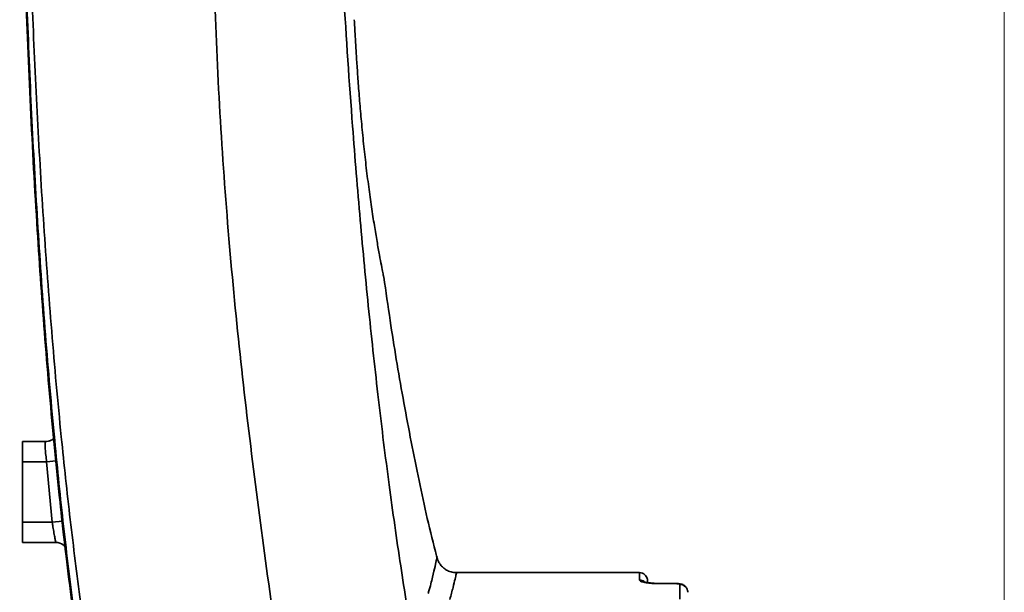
# Model space of a CAD drawing. Header units: millimetres. Extents: x 6316 to 18291, y -19059 to -9021.
# Tile 45 of 144: x 7637 to 7882, y -12593 to -12451. Entities that reach past the tile are written whole.
import ezdxf

# ---------------------------------------------------------------- set-up
doc = ezdxf.new("R2010")
doc.units = ezdxf.units.MM
doc.header["$LTSCALE"] = 10
doc.linetypes.add('CENTER', pattern=[50.8, 31.75, -6.35, 6.35, -6.35])
doc.layers.add('cen', color=2, linetype='CENTER', lineweight=18)

msp = doc.modelspace()

# ---------------------------------------------------------------- linework, layer by layer
at = {"color": 7, "linetype": 'Continuous', "lineweight": 35}
for p, q in [((7638.11, -12560.23), (7638.11, -12555.23)), ((7638.11, -12555.23), (7643.86, -12555.23)), ((7644.86, -12555.02), (7644.67, -12555.1)), ((7638.11, -12560.23), (7638.11, -12575.23)), ((7644.07, -12560.23), (7638.11, -12560.23)), ((7646.4, -12560.02), (7644.07, -12560.23)), ((7645.45, -12575.23), (7644.07, -12560.23)), ((7648.03, -12574.98), (7645.45, -12575.23)), ((7638.11, -12575.23), (7645.45, -12575.23)), ((7638.11, -12580.23), (7638.11, -12575.23)), ((7646.37, -12580.23), (7638.11, -12580.23)), ((7740.88, -12583.99), (7740.88, -12583.97)), ((7791.11, -12587.73), (7745.72, -12587.73)), ((7791.11, -12589.58), (7791.11, -12587.73)), ((7791.11, -12587.73), (7791.85, -12587.87)), ((7791.11, -12587.73), (7791.11, -12587.73)), ((7793.11, -12589.73), (7793.11, -12590.03)), ((7800.11, -12590.41), (7796.11, -12590.41)), ((7796.11, -12590.45), (7796.11, -12590.41)), ((7800.11, -12590.45), (7796.11, -12590.45)), ((7800.11, -12590.41), (7800.11, -12590.45)), ((7801.11, -12594.3), (7801.11, -12590.64))]:
    msp.add_line(p, q, dxfattribs=at)
at = {"color": 7, "linetype": 'Continuous', "lineweight": 35, "flags": 128}
msp.add_lwpolyline([(7643.86, -12555.23), (7644.47, -12555.16), (7644.82, -12555.07)], dxfattribs=at)
at = {"color": 7, "linetype": 'Continuous', "lineweight": 35}
for centre, radius, start, end in [((7646.37, -12583.23), 3, 53.6195, 89.9996), ((7791.11, -12589.73), 2, 68.2785, 90), ((7791.11, -12591.6), 2.02, 54.4728, 90.0417), ((7801.13, -12592.62), 1.98, 0.5484, 90.5381)]:
    msp.add_arc(centre, radius, start, end, dxfattribs=at)
for points, knots in [([(7682.34, -11967.57), (7682.34, -11967.57), (7681.52, -11970.54), (7679.74, -11976.43), (7676.82, -11985.09), (7673.83, -11993.65), (7670.93, -12002.15), (7667.75, -12012.64), (7664.57, -12025.23), (7661.38, -12039.96), (7658.38, -12056.01), (7655.56, -12073.39), (7652.94, -12092.11), (7650.27, -12114.09), (7647.67, -12139.36), (7645.25, -12167.93), (7643.26, -12196.6), (7641.67, -12225.35), (7640.43, -12254.14), (7639.52, -12282.96), (7638.93, -12311.79), (7638.64, -12343.03), (7638.73, -12376.67), (7639.34, -12412.67), (7640.38, -12445.49), (7641.74, -12475.1), (7643.3, -12501.55), (7645.25, -12527.88), (7647.46, -12552.23), (7649.87, -12574.61), (7652.44, -12595.02), (7655.42, -12615.29), (7658.86, -12635.37), (7662.88, -12655.24), (7666.93, -12672.41), (7670.97, -12686.89), (7674.67, -12698.83), (7678.53, -12710.83), (7682.37, -12722.98), (7684.81, -12731.23), (7685.97, -12735.39), (7685.97, -12735.39)], [0, 0, 0, 0, 0, 0.011737, 0.023498, 0.035297, 0.047107, 0.058885, 0.078665, 0.098453, 0.118236, 0.14264, 0.167053, 0.191461, 0.228033, 0.264608, 0.30117, 0.337733, 0.374291, 0.410849, 0.447405, 0.483961, 0.529727, 0.575503, 0.621268, 0.655189, 0.68911, 0.723035, 0.756959, 0.783715, 0.810475, 0.837228, 0.863999, 0.890777, 0.917545, 0.934043, 0.950588, 0.96711, 0.983572, 1, 1, 1, 1, 1]), ([(7682.48, -12736.22), (7682.48, -12736.22), (7681.29, -12732.21), (7678.86, -12724.23), (7675.23, -12712.39), (7671.69, -12700.65), (7668.34, -12688.96), (7664.63, -12674.7), (7660.82, -12657.74), (7657.01, -12638.06), (7653.69, -12617.91), (7650.76, -12597.28), (7648.21, -12576.21), (7645.85, -12553.34), (7643.71, -12528.67), (7641.86, -12502.21), (7640.37, -12475.65), (7639.09, -12445.92), (7638.11, -12412.99), (7637.58, -12376.88), (7637.54, -12343.14), (7637.87, -12311.82), (7638.49, -12282.91), (7639.42, -12254.02), (7640.68, -12225.14), (7642.28, -12196.31), (7644.26, -12167.54), (7646.66, -12138.86), (7649.24, -12113.47), (7651.87, -12091.37), (7654.43, -12072.52), (7657.16, -12055.09), (7659.98, -12039.08), (7662, -12029.36), (7663.01, -12024.5)], [0, 0, 0, 0, 0, 0.017316, 0.034659, 0.05205, 0.069458, 0.086829, 0.115457, 0.144094, 0.172723, 0.202631, 0.232544, 0.262454, 0.299409, 0.336365, 0.37329, 0.410214, 0.460002, 0.5098, 0.559589, 0.599349, 0.639109, 0.678877, 0.718644, 0.75843, 0.798217, 0.838047, 0.877875, 0.904494, 0.931117, 0.957733, 0.978866, 1, 1, 1, 1]), ([(7707.14, -12062.73), (7705.77, -12076.05), (7703.03, -12102.69), (7699.21, -12142.73), (7695.66, -12182.81), (7692.45, -12222.95), (7689.66, -12263.15), (7687.37, -12303.4), (7685.84, -12340.79), (7685.04, -12375.29), (7684.88, -12406.87), (7685.4, -12438.39), (7686.7, -12469.82), (7688.82, -12500.92), (7691.73, -12531.67), (7695.31, -12562.08), (7699.37, -12592.4), (7702.24, -12612.62), (7703.68, -12622.73)], [0, 0, 0, 0, 0.07143, 0.14286, 0.21429, 0.285719, 0.357148, 0.428577, 0.500005, 0.556005, 0.612003, 0.668002, 0.724, 0.779998, 0.834998, 0.889998, 0.944999, 1, 1, 1, 1]), ([(7738.35, -12622.73), (7737.2, -12616.82), (7734.84, -12604.63), (7731.78, -12585.69), (7728.92, -12565.65), (7726.31, -12544.63), (7723.93, -12522.76), (7721.79, -12500.14), (7719.65, -12473.89), (7717.64, -12443.97), (7715.89, -12410.44), (7714.6, -12376.41), (7713.8, -12343.85), (7713.42, -12312.99), (7713.39, -12284), (7713.69, -12255.31), (7714.31, -12227.08), (7715.27, -12199.47), (7716.48, -12174.5), (7717.86, -12152.18), (7719.34, -12132.51), (7721.03, -12113.65), (7722.95, -12095.72), (7725.06, -12078.83), (7726.77, -12067.97), (7727.6, -12062.73)], [0, 0, 0, 0, 0.032438, 0.066942, 0.10328, 0.141233, 0.180595, 0.221172, 0.262779, 0.321354, 0.38112, 0.441667, 0.502596, 0.554298, 0.605743, 0.656676, 0.706833, 0.755932, 0.803673, 0.840023, 0.875169, 0.908933, 0.941127, 0.971553, 1, 1, 1, 1]), ([(7645.5, -12150.56), (7645.25, -12153.56), (7644.18, -12166.36), (7642.55, -12189.02), (7640.83, -12218.56), (7639.25, -12253.06), (7638.02, -12292.51), (7637.39, -12334.76), (7637.39, -12373.37), (7637.85, -12408.33), (7638.72, -12440.83), (7639.99, -12472.32), (7641.61, -12501.68), (7643.59, -12529.85), (7645.93, -12556.8), (7648.68, -12582.51), (7651.24, -12602.42), (7653.05, -12614.77), (7653.86, -12620.05), (7654.21, -12622.25), (7654.44, -12623.73), (7654.57, -12624.54), (7654.68, -12625.2)], [0, 0, 0, 0, 0.018915, 0.080929, 0.142953, 0.204971, 0.297974, 0.390977, 0.470492, 0.540693, 0.610893, 0.675122, 0.73935, 0.796472, 0.8536, 0.910717, 0.960671, 0.981421, 0.990429, 0.994758, 0.99571, 1, 1, 1, 1]), ([(7727.68, -12514.42), (7727.67, -12514.39), (7727.66, -12514.32), (7727.48, -12513.45), (7727.13, -12511.65), (7726.63, -12509.03), (7726.03, -12505.69), (7725.36, -12501.67), (7724.65, -12497.11), (7723.94, -12492.06), (7723.28, -12486.77), (7722.67, -12481.29), (7722.14, -12475.9), (7721.69, -12470.66), (7721.32, -12465.82), (7721.02, -12461.42), (7720.78, -12457.67), (7720.6, -12454.59), (7720.47, -12452.32), (7720.39, -12450.88), (7720.38, -12450.69), (7720.38, -12450.6)], [0, 0, 0, 0, 0.029564, 0.082145, 0.136231, 0.188806, 0.24285, 0.296211, 0.351089, 0.405025, 0.460543, 0.514453, 0.569965, 0.623563, 0.67874, 0.732132, 0.787076, 0.840394, 0.895252, 0.950076, 1, 1, 1, 1]), ([(7740.9, -12583.97), (7740.77, -12583.47), (7738.98, -12576.78), (7736.09, -12563.61), (7732.39, -12544.5), (7729.64, -12528.05), (7728.23, -12518.01), (7727.72, -12514.41)], [0, 0, 0, 0, 0.021721, 0.293464, 0.570742, 0.846061, 1, 1, 1, 1]), ([(7644.07, -12560.23), (7644, -12559.67), (7643.85, -12558.55), (7643.73, -12557.05), (7643.71, -12555.92), (7643.77, -12555.31), (7643.84, -12555.25), (7643.86, -12555.23)], [0, 0, 0, 0, 0.215302, 0.430016, 0.64349, 0.856581, 1, 1, 1, 1]), ([(7645.83, -12554.45), (7645.75, -12554.53), (7645.47, -12554.81), (7645.09, -12554.96), (7644.82, -12555.07)], [0, 0, 0, 0, 0.27692, 1, 1, 1, 1]), ([(7648.83, -12582.96), (7648.82, -12582.84), (7647.95, -12576.17), (7647.32, -12569.45), (7646.69, -12562.85)], [0, 0, 0, 0, 0.018637, 1, 1, 1, 1]), ([(7646.37, -12580.23), (7646.35, -12580.17), (7646.31, -12580.06), (7646.13, -12579.2), (7645.89, -12577.94), (7645.65, -12576.54), (7645.5, -12575.6), (7645.45, -12575.23)], [0, 0, 0, 0, 0.212635, 0.425727, 0.640036, 0.855893, 1, 1, 1, 1]), ([(7648.15, -12580.81), (7648.31, -12580.94), (7648.51, -12581.09), (7648.65, -12581.28), (7648.67, -12581.31)], [0, 0, 0, 0, 0.845935, 1, 1, 1, 1]), ([(7738.71, -12592.89), (7738.75, -12592.75), (7739.2, -12591.2), (7739.86, -12588.65), (7740.45, -12585.99), (7740.82, -12584.3), (7740.86, -12584.09), (7740.88, -12583.99)], [0, 0, 0, 0, 0.0234663, 0.2657426, 0.5080522, 0.7578592, 1, 1, 1, 1]), ([(7745.72, -12587.69), (7745.48, -12587.7), (7744.82, -12587.7), (7743.8, -12587.39), (7742.81, -12586.83), (7742.04, -12586.15), (7741.47, -12585.4), (7741.09, -12584.68), (7740.95, -12584.2), (7740.89, -12583.98)], [0, 0, 0, 0, 0.1101564, 0.3026078, 0.4736701, 0.6283626, 0.7692784, 0.8969546, 1, 1, 1, 1]), ([(7745.72, -12587.73), (7745.71, -12587.81), (7745.68, -12587.96), (7745.39, -12589.25), (7744.93, -12591.26), (7744.37, -12593.32), (7744.1, -12594.35)], [0, 0, 0, 0, 0.246582, 0.49388, 0.746946, 1, 1, 1, 1]), ([(7796.11, -12590.45), (7795.74, -12590.44), (7794.81, -12590.43), (7793.4, -12590.32), (7792.14, -12590.11), (7791.28, -12589.85), (7791.17, -12589.67), (7791.11, -12589.58)], [0, 0, 0, 0, 0.140592, 0.354276, 0.568731, 0.784079, 1, 1, 1, 1]), ([(7791.85, -12587.87), (7792.06, -12587.97), (7792.41, -12588.16), (7792.81, -12588.63), (7793.03, -12589.12), (7793.11, -12589.5), (7793.11, -12589.69), (7793.11, -12589.73)], [0, 0, 0, 0, 0.348868, 0.6009, 0.797365, 0.955908, 1, 1, 1, 1]), ([(7794.72, -12590.37), (7794.38, -12590.35), (7793.7, -12590.3), (7792.91, -12590.18), (7792.43, -12590.08), (7792.22, -12590), (7792.25, -12590.02), (7792.25, -12590.02)], [0, 0, 0, 0, 0.268045, 0.547247, 0.77701, 0.95802, 1, 1, 1, 1]), ([(7796.11, -12590.41), (7796.05, -12590.41), (7795.6, -12590.42), (7795.11, -12590.4), (7794.74, -12590.37), (7794.72, -12590.37)], [0, 0, 0, 0, 0.1324009, 0.9523288, 1, 1, 1, 1]), ([(7803.08, -12592.56), (7803.08, -12592.41), (7803.08, -12592.04), (7802.83, -12591.53), (7802.47, -12591.08), (7802.05, -12590.79), (7801.61, -12590.59), (7801.07, -12590.47), (7800.55, -12590.41), (7800.19, -12590.42), (7800.11, -12590.42)], [0, 0, 0, 0, 0.104809, 0.258221, 0.388396, 0.507032, 0.620569, 0.748712, 0.945596, 1, 1, 1, 1]), ([(7801.11, -12590.64), (7801.1, -12590.62), (7801.08, -12590.57), (7800.91, -12590.52), (7800.65, -12590.47), (7800.37, -12590.45), (7800.18, -12590.45), (7800.11, -12590.45)], [0, 0, 0, 0, 0.2160429, 0.4315129, 0.6460581, 0.8597448, 1, 1, 1, 1])]:
    msp.add_open_spline(points, degree=3, knots=knots, dxfattribs=at)
at = {"layer": 'cen', "color": 2, "linetype": 'CENTER', "lineweight": 20}
msp.add_line((7881.61, -11792.73), (7881.61, -13236.3), dxfattribs=at)

doc.saveas('drawing.dxf')
